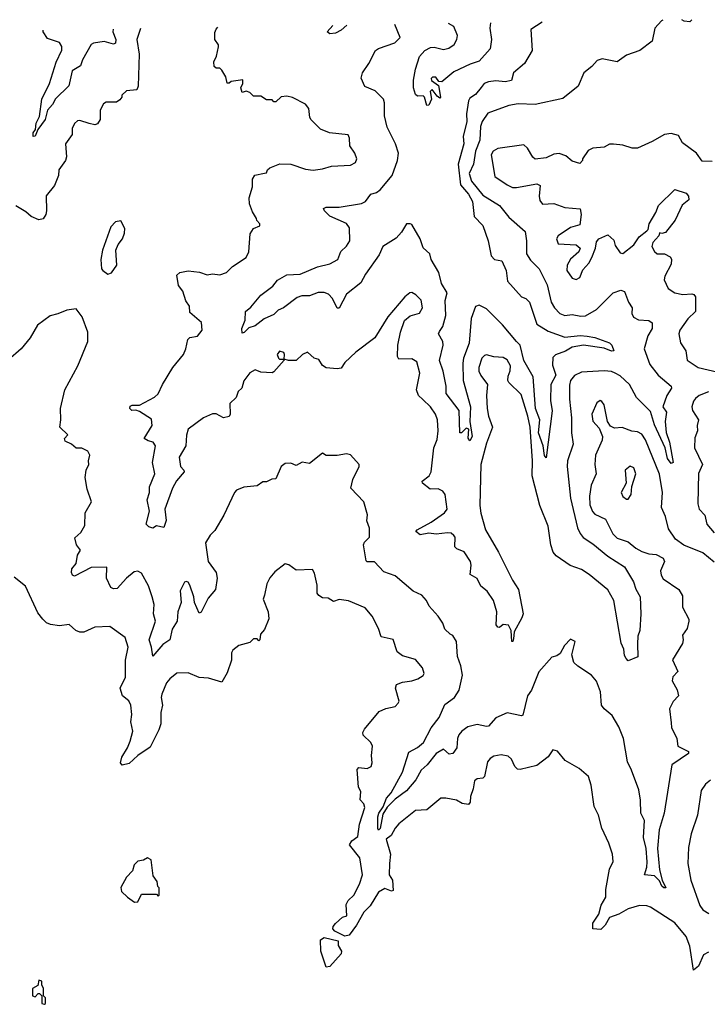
# Model space of a CAD drawing. Extents: x 2604950 to 2749250, y 940531 to 1028284.
# Tile 81 of 220: x 2643182 to 2646869, y 1021390 to 1026671. Entities that reach past the tile are written whole.
import ezdxf

# ---------------------------------------------------------------- set-up
doc = ezdxf.new("R2010")
doc.units = 0

msp = doc.modelspace()

# ---------------------------------------------------------------- linework, layer by layer
at = {"layer": '0CON05XD'}
for points in [[(2646785.7, 1026670.7), (2646775, 1026660), (2646745, 1026663.3), (2646731.9, 1026669.8)], [(2643829.1, 1026622.9), (2643810.6, 1026565), (2643822, 1026485), (2643817.5, 1026315), (2643810, 1026295), (2643755, 1026290), (2643730, 1026265), (2643730, 1026255), (2643719.3, 1026240.7), (2643701.7, 1026228.3), (2643645, 1026227.5), (2643630.7, 1026219.3), (2643613.3, 1026185), (2643613.3, 1026135), (2643598.3, 1026111.7), (2643585, 1026107.5), (2643553.6, 1026113.6), (2643505, 1026130), (2643491.7, 1026128.3), (2643476.4, 1026113.6), (2643463.6, 1026086.4), (2643462.5, 1026055), (2643427.5, 1026005), (2643433.3, 1025935), (2643426.7, 1025915), (2643392.5, 1025865), (2643390, 1025835), (2643368.3, 1025781.7), (2643323.6, 1025726.4), (2643325.9, 1025645.9), (2643321.4, 1025625), (2643307.4, 1025602.6), (2643285, 1025597.1), (2643243.3, 1025615), (2643215, 1025640), (2643161.7, 1025671.7)], [(2643683.3, 1026620.6), (2643680.5, 1026605), (2643697.1, 1026565), (2643696.1, 1026543.9), (2643685, 1026540), (2643635, 1026554.4), (2643577.5, 1026545), (2643565, 1026537.5), (2643518.6, 1026455), (2643507.6, 1026422.4), (2643463.9, 1026396.1), (2643445, 1026316), (2643373.7, 1026246.3), (2643357.3, 1026215), (2643331.4, 1026185), (2643318.1, 1026135), (2643278.8, 1026081.2), (2643265, 1026046.7), (2643254.3, 1026044.3), (2643254.4, 1026064.4), (2643267.5, 1026082.5), (2643269.4, 1026115), (2643287.8, 1026152.2), (2643300.9, 1026245), (2643342, 1026328), (2643377.3, 1026442.7), (2643407.3, 1026507.3), (2643407.3, 1026527.3), (2643395, 1026548), (2643330.4, 1026570.4), (2643308.6, 1026605), (2643307.2, 1026614.5)], [(2646630, 1026668.2), (2646623.8, 1026665), (2646588, 1026625), (2646572.5, 1026555), (2646507.5, 1026505), (2646435, 1026480.8), (2646385.7, 1026444.3), (2646305, 1026460), (2646277.7, 1026452.3), (2646250.5, 1026419.5), (2646207.1, 1026385), (2646175.9, 1026314.1), (2646095, 1026247.5), (2645945, 1026216.2), (2645855, 1026219.2), (2645805, 1026210), (2645691.3, 1026168.7), (2645662.2, 1026125), (2645652.4, 1026097.6), (2645649.6, 1026025), (2645625.4, 1025965), (2645615.5, 1025895.5), (2645592.6, 1025845), (2645603.8, 1025803.8), (2645665, 1025729.2), (2645754, 1025675), (2645805, 1025611.2), (2645892, 1025535), (2645900, 1025485), (2645899.2, 1025415), (2645921.5, 1025381.5), (2645968, 1025335), (2646009.3, 1025249.3), (2646032.2, 1025155), (2646049.4, 1025125), (2646078, 1025095), (2646105, 1025084.3), (2646145, 1025089.2), (2646190.9, 1025080.9), (2646215, 1025082.9), (2646274.5, 1025115.5), (2646363.8, 1025205), (2646405, 1025219.2), (2646425, 1025213.3), (2646446.4, 1025156.4), (2646466.7, 1025125), (2646463.3, 1025095), (2646472.5, 1025075), (2646500.7, 1025060.7), (2646555, 1025056.7), (2646574, 1025044), (2646572.9, 1025015), (2646550.6, 1024975), (2646530.8, 1024905), (2646560.9, 1024820.9), (2646604.6, 1024764.6), (2646674.2, 1024705), (2646676.2, 1024695), (2646651.4, 1024655), (2646630, 1024595), (2646649.2, 1024565), (2646642.2, 1024515), (2646647.4, 1024457.4), (2646665.4, 1024405.4), (2646686.2, 1024295), (2646675, 1024291.2), (2646655, 1024316.7), (2646642.2, 1024375), (2646585, 1024498), (2646565, 1024570), (2646488.6, 1024645), (2646452.2, 1024715), (2646401.1, 1024761.1), (2646375.5, 1024775.5), (2646355, 1024784.3), (2646315, 1024786.9), (2646195, 1024781.1), (2646157.2, 1024762.8), (2646135.7, 1024735), (2646129.1, 1024710.9), (2646130.6, 1024635), (2646140.6, 1024535), (2646140, 1024455), (2646150, 1024395), (2646120, 1024305), (2646117.1, 1024275), (2646134.6, 1024105), (2646172.2, 1023945), (2646186.9, 1023915), (2646204, 1023894), (2646255, 1023860), (2646335, 1023793.3), (2646425.4, 1023735.4), (2646472.2, 1023655), (2646485.6, 1023615.6), (2646508.8, 1023575), (2646512, 1023485), (2646506.2, 1023395), (2646496.7, 1023365), (2646493.6, 1023323.6), (2646496.4, 1023253.6), (2646445, 1023232.5), (2646433.3, 1023245), (2646425, 1023260), (2646422, 1023295), (2646407, 1023327), (2646368, 1023555), (2646335, 1023613.1), (2646235, 1023694.4), (2646195, 1023721.1), (2646133.8, 1023743.8), (2646058.6, 1023795), (2646042.9, 1023815), (2646030.5, 1023855), (2646016, 1023955), (2645971.5, 1024065), (2645929.2, 1024225), (2645931.2, 1024305), (2645918.4, 1024485), (2645906.9, 1024545), (2645871.4, 1024661.4), (2645803.8, 1024725), (2645798.8, 1024735), (2645801.4, 1024758.6), (2645811.7, 1024788.3), (2645812.9, 1024815), (2645795, 1024846), (2645775, 1024859.2), (2645725, 1024862), (2645685, 1024873.3), (2645675, 1024870), (2645660, 1024855), (2645644.4, 1024805), (2645644.4, 1024785), (2645655, 1024763.3), (2645690, 1024715), (2645684.4, 1024655), (2645688.9, 1024585), (2645695.6, 1024545), (2645717.5, 1024485), (2645685, 1024400), (2645654.5, 1024285), (2645649.5, 1024065), (2645653.6, 1024023.6), (2645679.4, 1023935), (2645750, 1023815), (2645824.3, 1023664.3), (2645856.7, 1023615), (2645880.6, 1023485), (2645875, 1023463.3), (2645833, 1023387), (2645829.3, 1023350.7), (2645826.7, 1023335), (2645820, 1023335), (2645817.5, 1023395), (2645803, 1023423), (2645775, 1023427.5), (2645755, 1023410), (2645745, 1023412.5), (2645737.5, 1023425), (2645740, 1023495), (2645722.5, 1023555), (2645688.8, 1023605), (2645655, 1023633.3), (2645634.2, 1023674.2), (2645596.7, 1023695), (2645602.5, 1023745), (2645598.6, 1023765), (2645565, 1023817.5), (2645525, 1023832), (2645514.3, 1023844.3), (2645516.2, 1023895), (2645510, 1023905), (2645495, 1023916), (2645475, 1023918), (2645415, 1023912), (2645375, 1023917.1), (2645328.6, 1023908.6), (2645306.2, 1023925), (2645313.8, 1023935), (2645388.8, 1023975), (2645460, 1024025), (2645473.9, 1024046.1), (2645464.1, 1024124.1), (2645451.2, 1024141.2), (2645425, 1024154), (2645383.4, 1024153.4), (2645341.2, 1024185), (2645340, 1024195), (2645376.7, 1024225), (2645388.8, 1024245), (2645402.5, 1024375), (2645421.1, 1024418.9), (2645425.6, 1024465), (2645421.9, 1024525), (2645411.9, 1024555), (2645384.6, 1024594.6), (2645342.9, 1024632.9), (2645320, 1024655), (2645309.2, 1024685), (2645328.1, 1024775), (2645310.8, 1024835), (2645285, 1024851.2), (2645215, 1024850), (2645207.5, 1024865), (2645210, 1024925), (2645223.3, 1024995), (2645245, 1025057.5), (2645275, 1025083.3), (2645325, 1025096.7), (2645341.2, 1025125), (2645335, 1025166.7), (2645305.8, 1025195.8), (2645285, 1025206.7), (2645273.9, 1025206.1), (2645246.1, 1025183.9), (2645155, 1025076.7), (2645085.9, 1024964.1), (2644985, 1024887.5), (2644925, 1024832.5), (2644905, 1024802.5), (2644885, 1024798), (2644825, 1024803.3), (2644806.1, 1024816.1), (2644785, 1024847.5), (2644760, 1024855), (2644725, 1024887.5), (2644697.5, 1024875), (2644665, 1024842.5), (2644623, 1024843), (2644600, 1024850), (2644602.5, 1024875), (2644597.5, 1024885), (2644575, 1024892.5), (2644563.3, 1024875), (2644570, 1024855), (2644575, 1024850), (2644600, 1024850), (2644600, 1024845), (2644545, 1024782.5), (2644535, 1024776.7), (2644475, 1024780), (2644445, 1024792.5), (2644415, 1024777.5), (2644383, 1024733), (2644372.5, 1024695), (2644353.9, 1024676.1), (2644343.3, 1024645), (2644308.3, 1024611.7), (2644310, 1024555), (2644305, 1024543.3), (2644275, 1024536.2), (2644235, 1024556.7), (2644215, 1024557.5), (2644167.5, 1024535), (2644085.8, 1024474.2), (2644076.8, 1024443.2), (2644073.1, 1024385), (2644037.5, 1024325), (2644044, 1024275), (2644062.5, 1024255), (2644063.3, 1024245), (2644022.8, 1024197.2), (2644001.3, 1024158.7), (2643960.8, 1024045), (2643967.1, 1023985), (2643955, 1023947.5), (2643915, 1023956.7), (2643895, 1023943.8), (2643875, 1023950), (2643860, 1023965), (2643878.6, 1024035), (2643865.8, 1024095), (2643878.1, 1024135), (2643877.5, 1024165), (2643906.5, 1024235), (2643894.3, 1024295), (2643910, 1024385), (2643897.5, 1024405), (2643871.2, 1024411.2), (2643850, 1024425), (2643892, 1024495), (2643888.8, 1024528.8), (2643825, 1024570), (2643805, 1024576.7), (2643783.3, 1024575), (2643772, 1024585), (2643775, 1024597.5), (2643785, 1024603.3), (2643825, 1024603.8), (2643905, 1024646.7), (2643925, 1024663.3), (2643948, 1024715), (2644002.5, 1024805), (2644060, 1024875), (2644073.3, 1024905), (2644083.9, 1024956.1), (2644095, 1024966.2), (2644135, 1024973.3), (2644160, 1025005), (2644156.1, 1025046.1), (2644095, 1025100), (2644092.5, 1025135), (2644072.3, 1025162.3), (2644056.7, 1025215), (2644034, 1025245), (2644025, 1025300), (2644040, 1025315), (2644085, 1025323.3), (2644146.4, 1025316.4), (2644187, 1025303), (2644215, 1025307.5), (2644255, 1025302.5), (2644290, 1025315), (2644323.6, 1025346.4), (2644396.2, 1025395), (2644410, 1025425), (2644418.3, 1025521.7), (2644435, 1025550), (2644470, 1025565), (2644470, 1025575), (2644453, 1025593), (2644452.5, 1025605), (2644429.3, 1025639.3), (2644413.9, 1025683.9), (2644412.5, 1025715), (2644430, 1025775), (2644430, 1025815), (2644443, 1025837), (2644495, 1025847.5), (2644505, 1025850), (2644510, 1025865), (2644523, 1025877), (2644577, 1025897), (2644635, 1025896.2), (2644715, 1025868.8), (2644755, 1025863.8), (2644805, 1025870), (2644854.2, 1025885.8), (2644955, 1025890), (2644983.3, 1025905), (2644990, 1025925), (2644978.8, 1025955), (2644951.2, 1025995), (2644950, 1026035), (2644943, 1026053), (2644843.9, 1026063.9), (2644795, 1026083.3), (2644743.9, 1026133.9), (2644737, 1026147), (2644732.5, 1026195), (2644715, 1026217.5), (2644645, 1026252.5), (2644615, 1026260), (2644583, 1026257), (2644555, 1026230), (2644545, 1026230), (2644535, 1026240), (2644505, 1026240), (2644475, 1026260), (2644435, 1026260), (2644415, 1026280), (2644397, 1026287), (2644375, 1026280), (2644367.5, 1026305), (2644378.3, 1026328.3), (2644378.3, 1026348.3), (2644315, 1026340), (2644305, 1026330), (2644295, 1026330), (2644287.5, 1026365), (2644265, 1026400), (2644255, 1026410), (2644235, 1026410), (2644225, 1026420), (2644222.5, 1026445), (2644237.5, 1026475), (2644247.5, 1026525), (2644247.5, 1026535), (2644227.5, 1026565), (2644228.3, 1026601.7), (2644235, 1026620), (2644244.7, 1026629.7)], [(2645982.7, 1026657.7), (2645922.5, 1026617.5), (2645930, 1026505), (2645888, 1026435), (2645828.8, 1026385), (2645818.8, 1026345), (2645785, 1026337.1), (2645735, 1026341.9), (2645695, 1026337.1), (2645671.5, 1026328.5), (2645656.7, 1026306.7), (2645625, 1026269.2), (2645595, 1026250), (2645588, 1026235), (2645576.9, 1026165), (2645578.5, 1026125), (2645560.5, 1026045), (2645562.5, 1026005), (2645533.5, 1025895), (2645545.4, 1025785), (2645589.1, 1025735), (2645609.5, 1025695), (2645618, 1025615), (2645665, 1025567.5), (2645692.9, 1025485), (2645710, 1025405), (2645727.5, 1025385), (2645766.8, 1025376.8), (2645790.6, 1025325), (2645797.5, 1025267.5), (2645872.5, 1025185), (2645896.2, 1025175), (2645915, 1025156.2), (2645955, 1025038.6), (2646015, 1025000), (2646105, 1024968.5), (2646186.6, 1024976.6), (2646225, 1024972.9), (2646265.8, 1024965.8), (2646345, 1024937.5), (2646357.5, 1024925), (2646367.5, 1024895), (2646355, 1024893.8), (2646315, 1024909.2), (2646205, 1024924.4), (2646145, 1024914.3), (2646107.8, 1024892.2), (2646055, 1024872.5), (2646041.1, 1024858.9), (2646038.7, 1024818.7), (2646056.1, 1024765), (2646030, 1024715), (2646028.7, 1024628.7), (2646037.4, 1024572.6), (2646005, 1024320), (2645995, 1024332.5), (2645988, 1024385), (2645964, 1024455), (2645970.9, 1024525), (2645948.2, 1024585), (2645934.5, 1024755), (2645885, 1024842.5), (2645866.2, 1024925), (2645845.6, 1024945), (2645770, 1025035), (2645685, 1025120.6), (2645645, 1025140), (2645625, 1025132.5), (2645602.6, 1025067.4), (2645591.3, 1024935), (2645562, 1024855), (2645557.8, 1024827.8), (2645559.6, 1024735), (2645599.1, 1024595), (2645595.7, 1024515.7), (2645608, 1024435), (2645595, 1024412.5), (2645587, 1024427), (2645590, 1024475), (2645575, 1024480), (2645550, 1024455), (2645542.5, 1024455), (2645537.8, 1024575), (2645469.2, 1024665), (2645468.6, 1024705), (2645453.1, 1024785), (2645433.4, 1024843.4), (2645453.1, 1024925), (2645450, 1024945), (2645428, 1024985), (2645432, 1024998), (2645450.9, 1025025), (2645466.2, 1025085), (2645463.6, 1025165), (2645473.1, 1025205), (2645443.1, 1025255), (2645430, 1025315), (2645388, 1025385), (2645381.2, 1025415), (2645345, 1025446.7), (2645330, 1025495), (2645285, 1025572.5), (2645275, 1025576.7), (2645255, 1025576.7), (2645228.8, 1025531.2), (2645200.6, 1025499.4), (2645129.2, 1025455), (2645110.2, 1025409.8), (2645035.7, 1025305), (2645010.7, 1025259.3), (2644935, 1025198.6), (2644895, 1025123.8), (2644885, 1025123.8), (2644859.5, 1025175), (2644838.1, 1025198.1), (2644815, 1025207.3), (2644783.1, 1025206.9), (2644735, 1025190), (2644695, 1025189.2), (2644670.1, 1025179.9), (2644595.8, 1025125), (2644567, 1025113), (2644545, 1025090), (2644492.9, 1025067.1), (2644445, 1025029.2), (2644411.2, 1025018.8), (2644385, 1024992.5), (2644375, 1024990), (2644372.5, 1025015), (2644391.7, 1025058.3), (2644392.5, 1025105), (2644421.7, 1025128.3), (2644475, 1025193.8), (2644539.1, 1025240.9), (2644565, 1025274), (2644615, 1025301.9), (2644685, 1025305.5), (2644778.8, 1025345), (2644845, 1025361.5), (2644887.8, 1025385), (2644903.2, 1025426.8), (2644934.6, 1025455.4), (2644951.2, 1025485), (2644950.4, 1025555), (2644935, 1025577.1), (2644845, 1025617.1), (2644816, 1025645), (2644811.2, 1025658.8), (2644824.4, 1025665.6), (2644895, 1025665.5), (2645015.3, 1025684.7), (2645035.7, 1025695), (2645065, 1025734.3), (2645095, 1025743.3), (2645115, 1025758.6), (2645178.8, 1025835), (2645208, 1025915), (2645213.3, 1025955), (2645197.5, 1026005), (2645152, 1026095), (2645138.8, 1026155), (2645138.8, 1026225), (2645133.3, 1026245), (2645088.3, 1026288.3), (2645032.3, 1026312.3), (2645013.6, 1026356.4), (2645020, 1026385), (2645054, 1026435), (2645090, 1026505), (2645105, 1026516.7), (2645193.6, 1026546.4), (2645222.5, 1026575), (2645193.9, 1026645)], [(2644935.4, 1026640.8), (2644905.5, 1026614.5), (2644875, 1026599.2), (2644844.1, 1026594.1), (2644831.2, 1026605), (2644860.4, 1026639.6)], [(2645706.3, 1026653.2), (2645703.5, 1026625), (2645711.1, 1026565), (2645703.8, 1026515), (2645645, 1026447.5), (2645597.1, 1026432.9), (2645509.4, 1026390.6), (2645445, 1026337.5), (2645430, 1026340), (2645413.3, 1026363.3), (2645395, 1026362.5), (2645387.5, 1026355), (2645390, 1026345), (2645427.5, 1026317.5), (2645437.5, 1026255), (2645435, 1026250), (2645420.7, 1026260.7), (2645393, 1026297), (2645383.3, 1026285), (2645390, 1026245), (2645375, 1026212.5), (2645365, 1026210), (2645352.5, 1026255), (2645345, 1026262.5), (2645315, 1026260), (2645305, 1026270), (2645294, 1026305), (2645293.3, 1026346.7), (2645303.3, 1026405), (2645325, 1026472.5), (2645354, 1026505), (2645385, 1026522), (2645405, 1026524), (2645455, 1026510), (2645482.7, 1026517.3), (2645511.7, 1026538.3), (2645526.2, 1026563.8), (2645528.8, 1026585), (2645510, 1026635), (2645480.3, 1026649.6)], [(2646895, 1025910), (2646841.7, 1025911.7), (2646810, 1025955), (2646735, 1026010), (2646715, 1026050), (2646675, 1026060), (2646640, 1026055), (2646573.3, 1026016.7), (2646495, 1025982.5), (2646465, 1025982.5), (2646415, 1025997.5), (2646365, 1026002.5), (2646345, 1026002.5), (2646315, 1025987.5), (2646255, 1025982.5), (2646230.7, 1025969.3), (2646200, 1025925), (2646200, 1025915), (2646185, 1025900), (2646145, 1025912.5), (2646110.7, 1025940.7), (2646073.6, 1025953.6), (2646045, 1025950), (2646005, 1025930), (2645945, 1025923.3), (2645932.7, 1025932.7), (2645905, 1025982.5), (2645885, 1026000), (2645745, 1025980), (2645721.2, 1025965), (2645710.6, 1025945), (2645730.3, 1025830.3), (2645795, 1025784.3), (2645825, 1025770.8), (2645845, 1025770), (2645955, 1025791.2), (2645971.7, 1025781.7), (2645966.7, 1025725), (2645971.2, 1025701.2), (2645985, 1025681.2), (2646045, 1025684), (2646105, 1025663.8), (2646187, 1025657), (2646192, 1025625), (2646185, 1025570), (2646135, 1025556.7), (2646068.3, 1025511.7), (2646060, 1025495), (2646068.3, 1025468.3), (2646165, 1025463.3), (2646187.5, 1025445), (2646180, 1025425), (2646135, 1025386.7), (2646118, 1025355), (2646116, 1025325), (2646145, 1025283.8), (2646165, 1025276.7), (2646185, 1025287.5), (2646201.7, 1025328.3), (2646233.3, 1025365), (2646248.8, 1025395), (2646270, 1025445), (2646275, 1025480), (2646287.5, 1025495), (2646335, 1025517.5), (2646368.3, 1025488.3), (2646375, 1025460), (2646400.7, 1025420.7), (2646415, 1025417.5), (2646475, 1025462.5), (2646503.6, 1025506.4), (2646545, 1025537.5), (2646552.5, 1025545), (2646557.5, 1025575), (2646593.6, 1025636.4), (2646607.5, 1025675), (2646695, 1025760), (2646755, 1025740), (2646768.8, 1025725), (2646770, 1025705), (2646733.8, 1025676.2), (2646696.7, 1025595), (2646645, 1025530), (2646625, 1025523.3), (2646613.3, 1025526.7), (2646608.3, 1025511.7), (2646576.2, 1025475), (2646571.2, 1025455), (2646585, 1025427.5), (2646600, 1025415), (2646640, 1025415), (2646669.3, 1025399.3), (2646676.4, 1025386.4), (2646675, 1025360), (2646641.2, 1025295), (2646636.7, 1025275), (2646658.3, 1025228.3), (2646695, 1025206.2), (2646737.3, 1025197.3), (2646785, 1025201.2), (2646797.3, 1025197.3), (2646806.2, 1025185), (2646806.2, 1025105), (2646765, 1025066.2), (2646722, 1025005), (2646715.8, 1024985), (2646725, 1024937.5), (2646753.8, 1024895), (2646761.2, 1024845), (2646820, 1024805), (2646950, 1024775)], [(2643655, 1025306.7), (2643675, 1025312.5), (2643703.3, 1025355), (2643696.7, 1025435), (2643710, 1025465), (2643733.3, 1025495), (2643743.3, 1025525), (2643745, 1025550), (2643725, 1025592.5), (2643695, 1025586.7), (2643670.5, 1025559.5), (2643626.7, 1025435), (2643617.5, 1025385), (2643620, 1025335), (2643627.5, 1025325), (2643655, 1025306.7)], [(2646905, 1023760.6), (2646845, 1023810.9), (2646743.1, 1023853.1), (2646698.6, 1023885), (2646660.8, 1023940.8), (2646645, 1024006.7), (2646622.9, 1024055), (2646628.6, 1024135), (2646612.8, 1024232.8), (2646537.7, 1024417.7), (2646517.3, 1024447.3), (2646495, 1024461.1), (2646464.3, 1024464.3), (2646413, 1024483), (2646370.7, 1024480.7), (2646350.5, 1024490.5), (2646333.3, 1024515), (2646316.2, 1024605), (2646303.6, 1024623.6), (2646295, 1024627.5), (2646276.7, 1024615), (2646250, 1024555), (2646255, 1024517.5), (2646289.2, 1024479.2), (2646306, 1024435), (2646304.2, 1024415), (2646269.1, 1024335), (2646265.6, 1024285), (2646272.9, 1024235), (2646245.6, 1024175), (2646236.5, 1024115), (2646238.3, 1024068.3), (2646252.7, 1024032.7), (2646265, 1024019.4), (2646322.1, 1023992.1), (2646362.6, 1023912.6), (2646385, 1023890.6), (2646445, 1023870), (2646485, 1023835.6), (2646518, 1023818), (2646555, 1023805.7), (2646595, 1023802.9), (2646632.7, 1023782.7), (2646640, 1023765), (2646617.5, 1023715), (2646620.9, 1023690.9), (2646632.6, 1023672.6), (2646716.7, 1023615), (2646735, 1023580), (2646735, 1023520), (2646770, 1023455), (2646770, 1023445), (2646761.2, 1023405), (2646735, 1023370), (2646740, 1023345), (2646736.2, 1023325), (2646681.7, 1023238.3), (2646711.2, 1023175), (2646684.2, 1023145.8), (2646680, 1023125), (2646706.8, 1023076.8), (2646714, 1023045), (2646685, 1023013.3), (2646666, 1022975), (2646675, 1022900), (2646676, 1022875), (2646706, 1022815), (2646711.2, 1022775), (2646767.5, 1022745), (2646767.5, 1022735), (2646678, 1022675), (2646637.8, 1022415), (2646610.9, 1022325), (2646602.3, 1022225), (2646611.7, 1022111.7), (2646626.2, 1022056.2), (2646645.8, 1022014.2), (2646635, 1022014.4), (2646625, 1022024.3), (2646612.4, 1022052.4), (2646585, 1022078.6), (2646531.2, 1022085), (2646544.5, 1022125), (2646546.9, 1022155), (2646541.4, 1022225), (2646527.3, 1022285), (2646531.9, 1022375), (2646511.9, 1022415), (2646510.5, 1022485), (2646501.1, 1022541.1), (2646462.5, 1022645), (2646441.1, 1022691.1), (2646420, 1022815), (2646395, 1022877.5), (2646358.3, 1022938.3), (2646315, 1022973.8), (2646302, 1022995), (2646296.2, 1023065), (2646275, 1023122.5), (2646247.5, 1023155), (2646173.9, 1023203.9), (2646153.9, 1023223.9), (2646142.5, 1023265), (2646160, 1023335), (2646135, 1023347.5), (2646102.5, 1023315), (2646079.3, 1023270.7), (2646061.7, 1023258.3), (2646035, 1023252.5), (2645965, 1023172.5), (2645926.2, 1023075), (2645904.2, 1023045), (2645879.3, 1022940.7), (2645872.5, 1022937.5), (2645795, 1022954), (2645735, 1022925.8), (2645695, 1022882), (2645685, 1022879.2), (2645635, 1022890), (2645585, 1022878.6), (2645552, 1022855), (2645535.8, 1022835), (2645528.6, 1022815), (2645526.4, 1022765), (2645505, 1022734.4), (2645485, 1022731.4), (2645455, 1022758), (2645415.4, 1022734.6), (2645366.5, 1022675), (2645334.2, 1022645.8), (2645306.2, 1022593.8), (2645255, 1022535.6), (2645195, 1022490), (2645152.1, 1022447.9), (2645129.6, 1022410.4), (2645115, 1022332), (2645105, 1022324.2), (2645102.6, 1022332.6), (2645102.7, 1022395), (2645106.7, 1022415), (2645131.4, 1022448.6), (2645149.1, 1022495), (2645173.3, 1022525), (2645234.2, 1022635), (2645268, 1022742), (2645315, 1022767.5), (2645346.9, 1022795), (2645388, 1022872), (2645431.3, 1022928.7), (2645461.3, 1022998.7), (2645513.8, 1023035), (2645538, 1023075), (2645555.8, 1023155), (2645547.5, 1023205), (2645530, 1023255), (2645523.3, 1023335), (2645505, 1023367.5), (2645490, 1023375), (2645461.7, 1023401.7), (2645450, 1023435), (2645425, 1023472.5), (2645377.5, 1023525), (2645362.5, 1023555), (2645337.5, 1023585), (2645292.5, 1023605), (2645195, 1023687.5), (2645135, 1023710), (2645085, 1023763.3), (2645045, 1023762.5), (2645039.3, 1023769.3), (2645026, 1023855), (2645031.2, 1023868.8), (2645057.5, 1023895), (2645057, 1023943), (2645043.3, 1023983.3), (2645046.7, 1024015), (2645026.7, 1024085), (2644958.3, 1024158.3), (2644967.5, 1024205), (2645002.5, 1024275), (2645002.5, 1024285), (2644955, 1024337.5), (2644935, 1024342.5), (2644885, 1024333.3), (2644825, 1024332.5), (2644805, 1024346.7), (2644735, 1024290), (2644697, 1024297), (2644665, 1024280), (2644635, 1024292.5), (2644605, 1024290), (2644583.3, 1024275), (2644555, 1024207.5), (2644533.6, 1024206.4), (2644505, 1024192.5), (2644485, 1024192.5), (2644455, 1024170), (2644383, 1024163), (2644345, 1024146.7), (2644334.3, 1024135.7), (2644277.3, 1024012.7), (2644228.3, 1023931.7), (2644203.6, 1023906.4), (2644177.5, 1023865), (2644192, 1023765), (2644236, 1023705), (2644240, 1023675), (2644232, 1023615), (2644192.4, 1023567.6), (2644155, 1023492.5), (2644145, 1023487.5), (2644119.2, 1023545), (2644115.6, 1023575), (2644095, 1023637.5), (2644085, 1023653.3), (2644075, 1023657.5), (2644065, 1023653.3), (2644042.4, 1023607.6), (2644047.1, 1023545), (2644029.5, 1023495), (2644025.6, 1023445.6), (2643998.9, 1023401.1), (2643987.5, 1023345), (2643949.7, 1023320.3), (2643895, 1023257.5), (2643889.2, 1023305), (2643875.8, 1023345), (2643910, 1023445), (2643899.5, 1023485), (2643902.9, 1023535), (2643892.9, 1023575), (2643872.5, 1023635), (2643835, 1023702.5), (2643815, 1023712.5), (2643795, 1023710), (2643754.3, 1023675.7), (2643705, 1023620), (2643685, 1023617.5), (2643671.2, 1023625), (2643646.7, 1023675), (2643650, 1023735), (2643565, 1023732), (2643475, 1023686), (2643465, 1023691.2), (2643459.2, 1023705), (2643460.8, 1023725), (2643484.4, 1023755), (2643491.9, 1023798.1), (2643508.8, 1023825), (2643486, 1023855), (2643478.3, 1023891.7), (2643509.3, 1023920.7), (2643531.7, 1023958.3), (2643532.5, 1024025), (2643567.5, 1024085), (2643543, 1024153), (2643532.5, 1024215), (2643538.8, 1024255), (2643553.3, 1024285), (2643550, 1024305), (2643557.5, 1024335), (2643546.7, 1024356.7), (2643515, 1024372.5), (2643485, 1024372.5), (2643460, 1024395), (2643425, 1024410), (2643422.5, 1024425), (2643440, 1024445), (2643397.5, 1024485), (2643403.3, 1024525), (2643401.2, 1024585), (2643424.1, 1024685.9), (2643493.3, 1024815), (2643547.5, 1024945), (2643547.5, 1024995), (2643517, 1025077), (2643485, 1025120), (2643435, 1025112.5), (2643386.2, 1025093.8), (2643345, 1025082.5), (2643277, 1025033), (2643237.5, 1024965), (2643190, 1024905), (2643120, 1024845)], [(2646874.6, 1024675.4), (2646825, 1024655.7), (2646805, 1024638.6), (2646794.4, 1024625), (2646785.7, 1024595), (2646790, 1024575), (2646820.8, 1024525), (2646814.2, 1024495), (2646815.8, 1024465), (2646802.3, 1024427.7), (2646800.8, 1024375), (2646843.8, 1024285), (2646822.3, 1024237.7), (2646817.5, 1024075), (2646825.8, 1024045.8), (2646855, 1024012.5), (2646865.7, 1023965), (2646905, 1023919.2)], [(2646445, 1024100), (2646461.2, 1024125), (2646463.6, 1024166.4), (2646486, 1024235), (2646475, 1024266.7), (2646455, 1024276), (2646428.8, 1024255), (2646433.8, 1024185), (2646406.7, 1024135), (2646415, 1024113.3), (2646435, 1024100), (2646445, 1024100)], [(2646875, 1021670), (2646848, 1021655), (2646820.8, 1021595), (2646795, 1021573.3), (2646775, 1021702.5), (2646755, 1021753.8), (2646695, 1021826.2), (2646565, 1021911.2), (2646545, 1021918.8), (2646505, 1021920), (2646445, 1021902), (2646395, 1021872.9), (2646345, 1021856.2), (2646321.2, 1021815), (2646298.3, 1021791.7), (2646254.4, 1021794.4), (2646254.3, 1021825), (2646286.4, 1021873.6), (2646298.9, 1021921.1), (2646325.5, 1021965), (2646324.2, 1022005.8), (2646343.8, 1022115), (2646364, 1022156), (2646360, 1022195), (2646341.2, 1022255), (2646302.9, 1022335), (2646286, 1022405), (2646261.7, 1022451.7), (2646245.9, 1022565.9), (2646232.5, 1022612.5), (2646182.5, 1022655), (2646107, 1022697), (2646065, 1022747.5), (2646040, 1022755), (2646015, 1022717.5), (2645955, 1022670), (2645865, 1022648.8), (2645851.7, 1022651.7), (2645836.7, 1022665), (2645818, 1022705), (2645801.7, 1022721.7), (2645762.7, 1022727.3), (2645725, 1022720), (2645705, 1022708.8), (2645690.3, 1022689.7), (2645675, 1022612.5), (2645665, 1022603.3), (2645635, 1022600), (2645621.2, 1022588.8), (2645614, 1022545), (2645599.2, 1022505), (2645598, 1022475), (2645589.2, 1022460.8), (2645555, 1022467.5), (2645524.2, 1022484.2), (2645466.1, 1022496.1), (2645440, 1022495), (2645365, 1022433.3), (2645305, 1022430), (2645215, 1022358), (2645194.3, 1022335), (2645173.8, 1022296.2), (2645146.7, 1022275), (2645170, 1022195), (2645164.3, 1022145.7), (2645163.3, 1022085), (2645180, 1022055), (2645185, 1022000), (2645175, 1021997.5), (2645139.3, 1022010.7), (2645105, 1021991.2), (2645061.8, 1021918.2), (2645028, 1021885), (2644988.6, 1021815), (2644949.3, 1021760.7), (2644925, 1021755.6), (2644871.4, 1021781.4), (2644861.5, 1021795), (2644862.9, 1021807.1), (2644875, 1021822.5), (2644913.3, 1021856.7), (2644936, 1021865), (2644932.2, 1021925), (2644943.8, 1021946.2), (2644974.2, 1021975), (2645004, 1022035), (2645020.8, 1022085), (2645005.8, 1022175), (2644950, 1022245), (2644963, 1022267), (2644995, 1022290), (2645003.2, 1022356.8), (2645032.5, 1022445), (2645027.5, 1022465), (2645007, 1022487), (2645010.7, 1022530.7), (2644998.8, 1022555), (2644990.7, 1022649.3), (2645000.7, 1022659.3), (2645045, 1022654.3), (2645065.8, 1022665), (2645072, 1022685), (2645067.5, 1022725), (2645073.3, 1022775), (2645064, 1022794), (2645024.1, 1022834.1), (2645021.7, 1022848.3), (2645030, 1022865), (2645109.5, 1022960.5), (2645145, 1022976.2), (2645195, 1022986.7), (2645211.2, 1023005), (2645216, 1023015), (2645196.2, 1023085), (2645202.5, 1023105), (2645235, 1023118), (2645285, 1023124.3), (2645316.2, 1023135), (2645345, 1023153.8), (2645351.2, 1023165), (2645342.5, 1023195), (2645305, 1023238.6), (2645235, 1023259.2), (2645205, 1023280), (2645185, 1023346.2), (2645120.5, 1023360.5), (2645105.6, 1023405.6), (2645071.1, 1023471.1), (2645035, 1023515.7), (2644944.5, 1023554.5), (2644895, 1023560.8), (2644865, 1023550), (2644835, 1023568.8), (2644805, 1023570), (2644785, 1023582.5), (2644776.7, 1023595), (2644777.7, 1023637.7), (2644763, 1023703), (2644751.7, 1023721.7), (2644665, 1023717.5), (2644625, 1023747.5), (2644605, 1023752.5), (2644550, 1023710), (2644522.7, 1023677.3), (2644506.2, 1023645), (2644493.8, 1023585), (2644487, 1023563), (2644513.3, 1023495), (2644517, 1023457), (2644495, 1023400), (2644473.3, 1023375), (2644470, 1023345), (2644465, 1023340), (2644455, 1023350), (2644435, 1023350), (2644415, 1023330), (2644356.4, 1023313.6), (2644325, 1023290), (2644316.7, 1023275), (2644318, 1023235), (2644295, 1023167.5), (2644265, 1023117.5), (2644195, 1023140), (2644145, 1023142.5), (2644085, 1023167.5), (2644025, 1023166.2), (2643986.7, 1023135), (2643968.8, 1023115), (2643943.9, 1023053.9), (2643940.8, 1023035), (2643947.5, 1022995), (2643938, 1022955), (2643938.1, 1022895), (2643927.5, 1022862.5), (2643881.2, 1022768.8), (2643815, 1022724), (2643768.5, 1022681.5), (2643732.2, 1022672.2), (2643722.9, 1022685), (2643730, 1022715), (2643760.6, 1022765), (2643775, 1022802), (2643788, 1022855), (2643777.1, 1022905), (2643782.9, 1022945), (2643777.1, 1022995), (2643766.9, 1023016.9), (2643734, 1023045), (2643720, 1023085), (2643749.2, 1023145), (2643750, 1023235), (2643764.2, 1023305), (2643746.9, 1023356.9), (2643665, 1023417.1), (2643585, 1023412.5), (2643525, 1023386.2), (2643505, 1023386.2), (2643482.5, 1023395), (2643447, 1023427), (2643395, 1023420), (2643347, 1023427), (2643325, 1023436.7), (2643306.7, 1023455), (2643279.3, 1023489.3), (2643212.3, 1023632.3), (2643151.7, 1023681.7)], [(2646885, 1022592.5), (2646858.7, 1022571.3), (2646835, 1022536.7), (2646815.8, 1022405), (2646782.5, 1022305), (2646768.3, 1022231.7), (2646763.8, 1022145), (2646781.2, 1022055), (2646829.3, 1021919.3), (2646845, 1021897.5), (2646876.4, 1021876.4)], [(2643798.3, 1021938.3), (2643815, 1021940), (2643835, 1021980), (2643915, 1021980), (2643925, 1021970), (2643930, 1021975), (2643930, 1022015), (2643922.5, 1022022.5), (2643918.3, 1022048.3), (2643898.3, 1022078.3), (2643886.7, 1022165), (2643866.4, 1022176.4), (2643845, 1022162.5), (2643815, 1022157.5), (2643795, 1022137.5), (2643787.5, 1022105), (2643755, 1022072.5), (2643723.6, 1022016.4), (2643727.5, 1021995), (2643760, 1021965), (2643798.3, 1021938.3)], [(2644825, 1021590), (2644796.2, 1021675), (2644794.6, 1021735), (2644815, 1021747.9), (2644890, 1021730), (2644889.2, 1021705), (2644907.1, 1021675), (2644905, 1021661.2), (2644845, 1021592.5), (2644825, 1021590)], [(2643315, 1021390), (2643320, 1021395), (2643320, 1021425), (2643310, 1021435), (2643310, 1021475), (2643300, 1021495), (2643300, 1021515), (2643285, 1021520), (2643278.3, 1021491.7), (2643250, 1021475), (2643250, 1021435), (2643265, 1021430), (2643281.7, 1021448.3), (2643288.3, 1021448.3), (2643300, 1021435), (2643300, 1021395), (2643315, 1021390)]]:
    msp.add_lwpolyline(points, dxfattribs=at)

doc.saveas('drawing.dxf')
